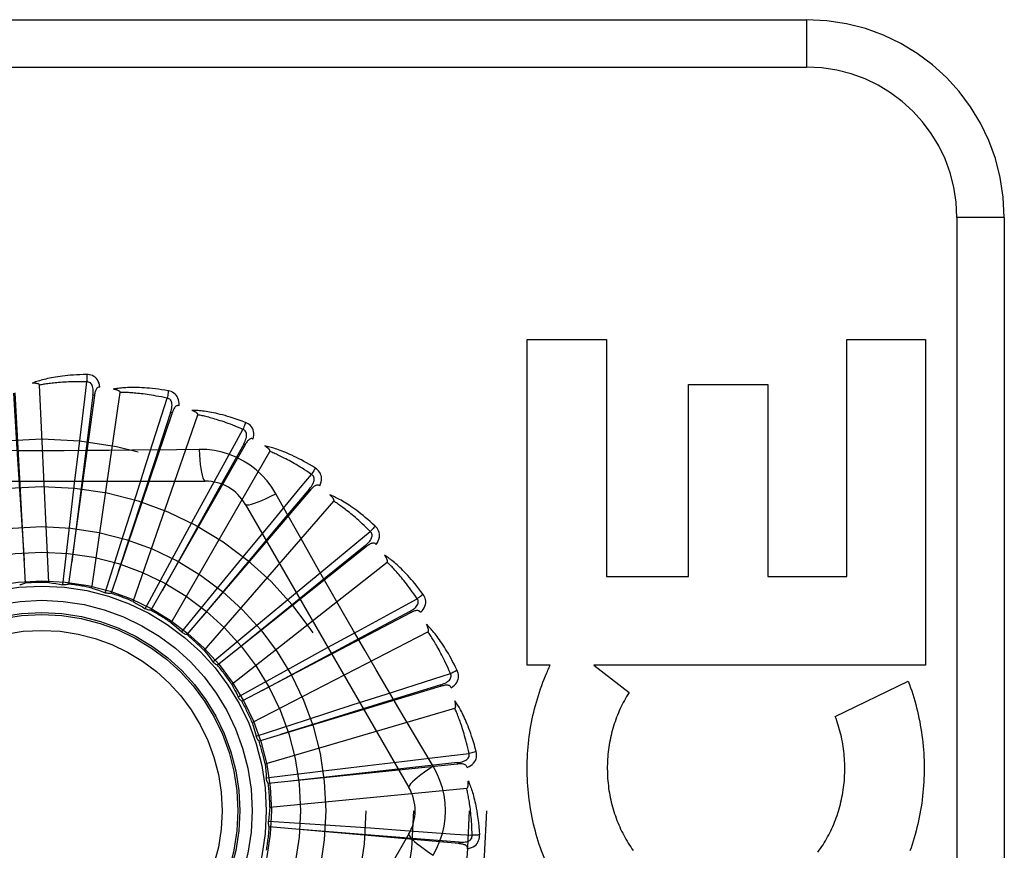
# Model space of a CAD drawing. Header units: inches. Extents: x 0 to 212, y 0 to 138.
# Tile 146 of 256: x 45.863 to 46.486, y 92.64 to 93.165. Entities that reach past the tile are written whole.
import ezdxf

# ---------------------------------------------------------------- set-up
doc = ezdxf.new("R2010")
doc.units = ezdxf.units.IN
doc.header["$LTSCALE"] = 11.6875
doc.header["$MEASUREMENT"] = 0
doc.linetypes.add('HIDDEN', pattern=[0.2, 0.1, -0.1])
doc.layers.add('LEFTHAND_DOOR_ASSEMBLY', color=7, linetype='CONTINUOUS')

msp = doc.modelspace()

# ---------------------------------------------------------------- linework, layer by layer
at = {"layer": 'LEFTHAND_DOOR_ASSEMBLY', "color": 8, "linetype": 'HIDDEN'}
for p, q in [((45.29875, 93.16467), (46.36075, 93.16467)), ((46.36075, 93.16467), (46.36075, 93.13467)), ((45.26875, 93.13467), (46.36075, 93.13467)), ((46.45575, 93.03967), (46.45575, 92.28967)), ((46.48575, 93.03967), (46.45575, 93.03967)), ((46.48575, 93.03967), (46.48575, 92.28967)), ((46.18423, 92.75662), (46.18423, 92.96247)), ((46.18423, 92.96247), (46.23438, 92.96247)), ((46.23438, 92.96247), (46.23438, 92.81268)), ((46.38625, 92.81268), (46.38625, 92.96247)), ((46.38625, 92.96247), (46.43588, 92.96247)), ((46.43588, 92.96247), (46.43588, 92.75662)), ((45.88182, 92.80885), (45.87588, 92.93368)), ((46.28613, 92.81268), (46.28613, 92.93401)), ((46.28613, 92.93401), (46.33629, 92.93401)), ((46.33629, 92.93401), (46.33629, 92.81268)), ((45.86033, 92.92872), (45.86686, 92.80855)), ((45.9106, 92.92715), (45.89428, 92.80791)), ((45.90903, 92.80538), (45.92681, 92.92908)), ((45.9106, 92.92715), (45.90965, 92.92728)), ((45.95968, 92.9161), (45.92108, 92.8021)), ((45.93508, 92.79682), (45.97596, 92.91492)), ((45.95968, 92.9161), (45.95877, 92.91641)), ((46.00577, 92.89596), (45.9463, 92.79132)), ((46.00577, 92.89596), (46.00494, 92.89643)), ((45.89807, 92.87169), (45.90063, 92.8933)), ((45.95905, 92.78349), (46.02153, 92.89172)), ((45.97671, 92.89303), (45.96254, 92.89282)), ((45.93687, 92.86401), (45.94348, 92.88474)), ((45.77381, 92.87301), (45.98069, 92.87301)), ((45.89437, 92.84012), (45.89807, 92.87169)), ((45.92727, 92.8337), (45.93687, 92.86401)), ((46.04722, 92.86745), (45.96902, 92.77597)), ((45.97352, 92.84913), (45.98393, 92.86823)), ((46.04722, 92.86745), (46.04649, 92.86808)), ((45.98006, 92.76586), (46.06189, 92.86031)), ((46.00595, 92.85842), (46.10939, 92.67926)), ((45.95835, 92.82118), (45.97352, 92.84913)), ((45.89062, 92.80754), (45.89437, 92.84012)), ((46.00669, 92.82757), (46.02052, 92.84436)), ((45.91742, 92.80242), (45.92727, 92.8337)), ((46.08252, 92.83162), (46.08192, 92.83237)), ((45.98651, 92.80301), (46.00669, 92.82757)), ((46.08252, 92.83162), (45.98842, 92.75659)), ((45.94276, 92.79233), (45.95835, 92.82118)), ((45.99735, 92.74458), (46.09558, 92.82183)), ((46.03518, 92.80013), (46.05194, 92.814)), ((46.23438, 92.81268), (46.28613, 92.81268)), ((46.33629, 92.81268), (46.38625, 92.81268)), ((45.96574, 92.77763), (45.98651, 92.80301)), ((46.01071, 92.77983), (46.03518, 92.80013)), ((46.11041, 92.78976), (46.00381, 92.73389)), ((46.11041, 92.78976), (46.10996, 92.79061)), ((45.98551, 92.75884), (46.01071, 92.77983)), ((46.0103, 92.7204), (46.12138, 92.77767)), ((46.05796, 92.7678), (46.07704, 92.77824)), ((46.03009, 92.75249), (46.05796, 92.7678)), ((46.00138, 92.73665), (46.03009, 92.75249)), ((46.1987, 92.75662), (46.18423, 92.75662)), ((46.22633, 92.75662), (46.24852, 92.73937)), ((46.43588, 92.75662), (46.22633, 92.75662)), ((46.37884, 92.72431), (46.42498, 92.74653)), ((46.12987, 92.74337), (46.01462, 92.70869)), ((46.12987, 92.74337), (46.12959, 92.74429)), ((46.0015, 92.73641), (46.00138, 92.73665)), ((46.07421, 92.73173), (46.09493, 92.73837)), ((46.01844, 92.69422), (46.13835, 92.72943)), ((46.04395, 92.72198), (46.07421, 92.73173)), ((46.01276, 92.71186), (46.04395, 92.72198)), ((46.12474, 92.69272), (46.11747, 92.70488)), ((46.08334, 92.69325), (46.10494, 92.69585)), ((46.1402, 92.69414), (46.1401, 92.69509)), ((46.01924, 92.68536), (46.05178, 92.68939)), ((46.1402, 92.69414), (46.02047, 92.68189)), ((46.05178, 92.68939), (46.08334, 92.69325)), ((46.02148, 92.66696), (46.14589, 92.67884)), ((46.02059, 92.65811), (46.05331, 92.65591)), ((46.14102, 92.64384), (46.02114, 92.65448)), ((46.05331, 92.65591), (46.08503, 92.65373)), ((46.08503, 92.65373), (46.10673, 92.65219)), ((46.10939, 92.65009), (46.00595, 92.47092)), ((46.14102, 92.64384), (46.14111, 92.6448))]:
    msp.add_line(p, q, dxfattribs=at)
for points in [[(45.90569, 92.94039), (45.90346, 92.94034), (45.90133, 92.94027), (45.8993, 92.94017), (45.89736, 92.94005), (45.8955, 92.93991), (45.89373, 92.93975), (45.89204, 92.93957), (45.89043, 92.93938), (45.88889, 92.93918), (45.88742, 92.93896), (45.88602, 92.93874), (45.88468, 92.9385), (45.8834, 92.93827), (45.88218, 92.93803), (45.88101, 92.93778), (45.8799, 92.93753), (45.87883, 92.93728), (45.87782, 92.93702), (45.87686, 92.93676), (45.87594, 92.93649), (45.87507, 92.93622), (45.87423, 92.93595), (45.87344, 92.93568), (45.87269, 92.93542), (45.87197, 92.93515), (45.87128, 92.93488)], [(45.90569, 92.94039), (45.90573, 92.93977), (45.90576, 92.93906), (45.90577, 92.93828), (45.90578, 92.93745), (45.90577, 92.93659), (45.90575, 92.93572)], [(45.91408, 92.93242), (45.91384, 92.93376), (45.9135, 92.93497), (45.91304, 92.93607), (45.91247, 92.93705), (45.91181, 92.9379), (45.91105, 92.93862), (45.91021, 92.93921), (45.9093, 92.93968), (45.90837, 92.94001), (45.90744, 92.94024), (45.90655, 92.94036), (45.90569, 92.94039)], [(45.87588, 92.93368), (45.87584, 92.93385), (45.87576, 92.934), (45.87564, 92.93413), (45.87549, 92.93424), (45.87532, 92.93434), (45.87513, 92.93442), (45.87493, 92.9345), (45.87471, 92.93457), (45.87449, 92.93462), (45.87425, 92.93468), (45.874, 92.93472), (45.87374, 92.93476), (45.87348, 92.93479), (45.8732, 92.93482), (45.87291, 92.93485), (45.87262, 92.93486), (45.8723, 92.93488), (45.87198, 92.93488), (45.87168, 92.93489), (45.87138, 92.93488)], [(45.90575, 92.93572), (45.9039, 92.93576), (45.90213, 92.93578), (45.90043, 92.93578), (45.8988, 92.93577), (45.89724, 92.93575), (45.89574, 92.93571), (45.8943, 92.93566), (45.89293, 92.9356), (45.89161, 92.93553), (45.89035, 92.93546), (45.88913, 92.93537), (45.88797, 92.93528), (45.88685, 92.93519), (45.88578, 92.93509), (45.88476, 92.93498), (45.88377, 92.93487), (45.88283, 92.93476), (45.88192, 92.93465), (45.88105, 92.93454), (45.88022, 92.93442), (45.87942, 92.9343), (45.87865, 92.93418), (45.87791, 92.93405), (45.87721, 92.93393), (45.87653, 92.9338), (45.87588, 92.93368)], [(45.90063, 92.8933), (45.90442, 92.92475), (45.90575, 92.93572)], [(45.90965, 92.92728), (45.90976, 92.92832), (45.90982, 92.9293), (45.90982, 92.93023), (45.90976, 92.93111), (45.90964, 92.93194), (45.90945, 92.93271), (45.9092, 92.93342), (45.90888, 92.93405), (45.90848, 92.93459), (45.90802, 92.93502), (45.90749, 92.93535), (45.90692, 92.93558), (45.90634, 92.9357), (45.90575, 92.93572)], [(45.91409, 92.93242), (45.91362, 92.93244), (45.9132, 92.93237), (45.9128, 92.93222), (45.91245, 92.93199), (45.91214, 92.9317), (45.91187, 92.93135), (45.91163, 92.93095), (45.91142, 92.9305), (45.91123, 92.93001), (45.91107, 92.92949), (45.91093, 92.92894), (45.91081, 92.92837), (45.9107, 92.92777), (45.9106, 92.92715)], [(45.95736, 92.93002), (45.95516, 92.9304), (45.95305, 92.93073), (45.95104, 92.93102), (45.94911, 92.93127), (45.94726, 92.93148), (45.94549, 92.93166), (45.9438, 92.9318), (45.94218, 92.93192), (45.94063, 92.93201), (45.93915, 92.93208), (45.93773, 92.93212), (45.93637, 92.93215), (45.93507, 92.93216), (45.93382, 92.93215), (45.93263, 92.93213), (45.93149, 92.9321), (45.9304, 92.93205), (45.92935, 92.93199), (45.92836, 92.93191), (45.92741, 92.93183), (45.9265, 92.93173), (45.92563, 92.93162), (45.9248, 92.93151), (45.92401, 92.93139), (45.92325, 92.93126), (45.92253, 92.93112)], [(45.85937, 92.92867), (45.8614, 92.89647), (45.86611, 92.82273)], [(45.90965, 92.92728), (45.90555, 92.89528), (45.89623, 92.82198)], [(45.92681, 92.92908), (45.92681, 92.92925), (45.92676, 92.92941), (45.92666, 92.92956), (45.92654, 92.9297), (45.92639, 92.92983), (45.92622, 92.92995), (45.92603, 92.93006), (45.92584, 92.93017), (45.92562, 92.93027), (45.9254, 92.93036), (45.92517, 92.93046), (45.92492, 92.93054), (45.92466, 92.93063), (45.9244, 92.93071), (45.92412, 92.93078), (45.92383, 92.93086), (45.92353, 92.93093), (45.92322, 92.931), (45.92289, 92.93106), (45.92254, 92.93112)], [(45.95653, 92.92542), (45.95472, 92.92581), (45.95299, 92.92617), (45.95132, 92.9265), (45.94971, 92.9268), (45.94818, 92.92707), (45.9467, 92.92732), (45.94528, 92.92754), (45.94392, 92.92774), (45.94261, 92.92792), (45.94135, 92.92809), (45.94015, 92.92823), (45.93899, 92.92836), (45.93788, 92.92848), (45.93681, 92.92858), (45.93578, 92.92868), (45.93479, 92.92876), (45.93384, 92.92883), (45.93293, 92.92889), (45.93205, 92.92894), (45.93121, 92.92898), (45.9304, 92.92902), (45.92963, 92.92904), (45.92888, 92.92906), (45.92816, 92.92907), (45.92747, 92.92908), (45.92681, 92.92908)], [(45.94348, 92.88474), (45.95315, 92.91491), (45.95653, 92.92542)], [(45.95736, 92.93002), (45.95728, 92.92941), (45.95717, 92.92871), (45.95704, 92.92795), (45.95689, 92.92714), (45.95672, 92.92629), (45.95653, 92.92542)], [(45.95877, 92.91641), (45.95907, 92.9174), (45.95931, 92.91835), (45.95949, 92.91927), (45.9596, 92.92014), (45.95963, 92.92098), (45.9596, 92.92177), (45.95948, 92.92252), (45.95929, 92.9232), (45.959, 92.9238), (45.95863, 92.92432), (45.95817, 92.92474), (45.95765, 92.92507), (45.95711, 92.9253), (45.95653, 92.92542)], [(45.96409, 92.92061), (45.96411, 92.92197), (45.964, 92.92323), (45.96375, 92.9244), (45.96339, 92.92546), (45.96289, 92.92642), (45.96229, 92.92727), (45.96157, 92.92801), (45.96077, 92.92864), (45.95992, 92.92915), (45.95905, 92.92955), (45.9582, 92.92984), (45.95736, 92.93002)], [(45.96409, 92.92061), (45.96364, 92.92072), (45.96321, 92.92073), (45.9628, 92.92065), (45.9624, 92.9205), (45.96204, 92.92027), (45.96171, 92.91998), (45.9614, 92.91963), (45.96111, 92.91923), (45.96083, 92.91879), (45.96058, 92.91831), (45.96034, 92.91779), (45.96011, 92.91725), (45.95989, 92.91669), (45.95968, 92.9161)], [(45.95877, 92.91641), (45.94868, 92.88575), (45.92565, 92.81555)], [(46.00613, 92.91007), (46.00404, 92.91085), (46.00204, 92.91158), (46.00011, 92.91224), (45.99826, 92.91285), (45.99649, 92.91341), (45.99479, 92.91392), (45.99315, 92.91438), (45.99159, 92.9148), (45.99008, 92.91518), (45.98864, 92.91553), (45.98725, 92.91585), (45.98592, 92.91613), (45.98465, 92.91638), (45.98342, 92.91661), (45.98225, 92.91682), (45.98112, 92.917), (45.98004, 92.91716), (45.979, 92.9173), (45.97801, 92.91741), (45.97706, 92.91751), (45.97615, 92.91758), (45.97527, 92.91764), (45.97444, 92.91769), (45.97364, 92.91772), (45.97287, 92.91773), (45.97214, 92.91774)], [(45.97596, 92.91492), (45.97598, 92.91509), (45.97596, 92.91526), (45.9759, 92.91542), (45.9758, 92.91558), (45.97568, 92.91574), (45.97554, 92.91589), (45.97538, 92.91603), (45.9752, 92.91618), (45.97501, 92.91631), (45.97481, 92.91645), (45.9746, 92.91658), (45.97437, 92.91672), (45.97414, 92.91685), (45.97389, 92.91698), (45.97364, 92.9171), (45.97337, 92.91723), (45.97308, 92.91736), (45.97279, 92.91749), (45.97251, 92.9176), (45.97223, 92.91771)], [(46.00445, 92.90571), (46.00275, 92.90643), (46.00111, 92.90711), (45.99953, 92.90775), (45.99801, 92.90835), (45.99655, 92.9089), (45.99515, 92.90943), (45.9938, 92.90991), (45.9925, 92.91037), (45.99125, 92.9108), (45.99005, 92.91119), (45.98889, 92.91157), (45.98778, 92.91191), (45.98671, 92.91224), (45.98568, 92.91254), (45.98468, 92.91283), (45.98373, 92.9131), (45.98281, 92.91334), (45.98193, 92.91358), (45.98108, 92.91379), (45.98026, 92.91399), (45.97947, 92.91418), (45.97871, 92.91435), (45.97798, 92.91451), (45.97728, 92.91466), (45.97661, 92.91479), (45.97596, 92.91492)], [(46.00613, 92.91007), (46.00593, 92.90948), (46.0057, 92.90881), (46.00542, 92.90809), (46.00512, 92.90732), (46.00479, 92.90652), (46.00445, 92.90571)], [(46.01096, 92.89955), (46.01123, 92.90088), (46.01136, 92.90214), (46.01134, 92.90333), (46.01118, 92.90445), (46.01088, 92.90548), (46.01045, 92.90643), (46.00988, 92.9073), (46.00922, 92.90806), (46.00848, 92.90872), (46.0077, 92.90928), (46.00692, 92.90973), (46.00613, 92.91007)], [(45.98393, 92.86823), (45.99914, 92.89602), (46.00445, 92.90571)], [(46.00493, 92.89643), (46.00542, 92.89735), (46.00584, 92.89824), (46.00618, 92.8991), (46.00646, 92.89994), (46.00665, 92.90076), (46.00676, 92.90154), (46.00679, 92.9023), (46.00673, 92.903), (46.00656, 92.90365), (46.00629, 92.90422), (46.00593, 92.90473), (46.00548, 92.90515), (46.00499, 92.90548), (46.00444, 92.90571)], [(46.00494, 92.89643), (45.98923, 92.86824), (45.95333, 92.80366)], [(46.01096, 92.89955), (46.01054, 92.89974), (46.01012, 92.89984), (46.00969, 92.89984), (46.00928, 92.89976), (46.00888, 92.8996), (46.0085, 92.89938), (46.00813, 92.8991), (46.00777, 92.89876), (46.00742, 92.89838), (46.00707, 92.89795), (46.00674, 92.8975), (46.00641, 92.89701), (46.00609, 92.89649), (46.00577, 92.89596)], [(46.05024, 92.88124), (46.04834, 92.88241), (46.04651, 92.8835), (46.04474, 92.88451), (46.04304, 92.88546), (46.04141, 92.88635), (46.03983, 92.88717), (46.03832, 92.88793), (46.03686, 92.88864), (46.03545, 92.8893), (46.0341, 92.88992), (46.0328, 92.89049), (46.03155, 92.89102), (46.03034, 92.89151), (46.02918, 92.89197), (46.02807, 92.89239), (46.027, 92.89279), (46.02596, 92.89315), (46.02497, 92.89348), (46.02402, 92.89378), (46.0231, 92.89405), (46.02222, 92.8943), (46.02138, 92.89452), (46.02057, 92.89472), (46.01979, 92.8949), (46.01904, 92.89507), (46.01831, 92.89521)], [(46.02153, 92.89172), (46.02159, 92.89188), (46.0216, 92.89205), (46.02157, 92.89222), (46.02151, 92.8924), (46.02142, 92.89257), (46.0213, 92.89275), (46.02118, 92.89292), (46.02103, 92.89309), (46.02087, 92.89326), (46.0207, 92.89344), (46.02051, 92.89361), (46.02032, 92.89378), (46.02011, 92.89395), (46.0199, 92.89413), (46.01967, 92.8943), (46.01943, 92.89448), (46.01917, 92.89466), (46.01891, 92.89484), (46.01862, 92.89502), (46.01832, 92.89521)], [(45.96254, 92.89282), (45.93421, 92.89251), (45.92, 92.89238), (45.90577, 92.89229), (45.89154, 92.89222), (45.8773, 92.8922), (45.86306, 92.89222), (45.84883, 92.89228), (45.83459, 92.89237)], [(45.97671, 92.89303), (45.9769, 92.88964), (45.97716, 92.88646), (45.97746, 92.88357), (45.97781, 92.88098), (45.97821, 92.87866), (45.97865, 92.8767), (45.97912, 92.87512), (45.97963, 92.87396), (45.98016, 92.87325), (45.98069, 92.87301)], [(46.02528, 92.86498), (46.02268, 92.86918), (46.01974, 92.8731), (46.01647, 92.87674), (46.01289, 92.88007), (46.00902, 92.88306), (46.00489, 92.8857), (46.00055, 92.88796), (45.99601, 92.88982), (45.99134, 92.89127), (45.98654, 92.89229), (45.98166, 92.89288), (45.97671, 92.89303)], [(46.04777, 92.87728), (46.04623, 92.87831), (46.04475, 92.87929), (46.04332, 92.88022), (46.04195, 92.88109), (46.04062, 92.88191), (46.03934, 92.88269), (46.03811, 92.88342), (46.03692, 92.88412), (46.03577, 92.88477), (46.03466, 92.88539), (46.0336, 92.88598), (46.03257, 92.88653), (46.03158, 92.88705), (46.03063, 92.88755), (46.02971, 92.88801), (46.02882, 92.88845), (46.02797, 92.88887), (46.02714, 92.88927), (46.02635, 92.88964), (46.02558, 92.88999), (46.02484, 92.89032), (46.02413, 92.89064), (46.02344, 92.89093), (46.02278, 92.89121), (46.02215, 92.89147), (46.02153, 92.89172)], [(46.02052, 92.84436), (46.04072, 92.86877), (46.04777, 92.87728)], [(46.04649, 92.86808), (46.04714, 92.86889), (46.04772, 92.86968), (46.04822, 92.87047), (46.04865, 92.87124), (46.04899, 92.872), (46.04925, 92.87275), (46.04942, 92.87349), (46.04949, 92.87419), (46.04945, 92.87485), (46.0493, 92.87547), (46.04903, 92.87604), (46.04867, 92.87653), (46.04825, 92.87695), (46.04776, 92.87728)], [(46.05024, 92.88124), (46.04994, 92.8807), (46.04958, 92.88009), (46.04918, 92.87944), (46.04873, 92.87874), (46.04826, 92.87801), (46.04777, 92.87728)], [(46.05299, 92.87), (46.05351, 92.87126), (46.05388, 92.87247), (46.05409, 92.87364), (46.05414, 92.87477), (46.05404, 92.87584), (46.05379, 92.87686), (46.0534, 92.87781), (46.05289, 92.87869), (46.05229, 92.87948), (46.05163, 92.88017), (46.05095, 92.88076), (46.05024, 92.88124)], [(46.05299, 92.87), (46.05262, 92.87027), (46.05222, 92.87044), (46.05181, 92.87052), (46.05139, 92.87052), (46.05097, 92.87045), (46.05055, 92.8703), (46.05013, 92.87009), (46.04971, 92.86983), (46.04929, 92.86952), (46.04888, 92.86917), (46.04846, 92.86878), (46.04805, 92.86837), (46.04763, 92.86792), (46.04722, 92.86745)], [(46.04649, 92.86808), (46.02573, 92.84337), (45.97826, 92.78675)], [(46.00595, 92.85842), (46.00641, 92.85808), (46.00726, 92.85798), (46.00845, 92.8581), (46.00998, 92.85845), (46.01185, 92.85902), (46.01403, 92.85981), (46.0165, 92.86082), (46.01923, 92.86203), (46.02219, 92.86343), (46.02528, 92.86498)], [(46.05312, 92.81547), (46.03915, 92.84022), (46.03221, 92.85256), (46.02528, 92.86498)], [(46.0881, 92.84459), (46.08646, 92.84609), (46.08486, 92.84751), (46.08332, 92.84884), (46.08183, 92.8501), (46.08039, 92.85127), (46.079, 92.85238), (46.07766, 92.85342), (46.07636, 92.85439), (46.0751, 92.85531), (46.07389, 92.85616), (46.07272, 92.85697), (46.07159, 92.85773), (46.0705, 92.85844), (46.06945, 92.85911), (46.06844, 92.85974), (46.06746, 92.86032), (46.06652, 92.86087), (46.0656, 92.86138), (46.06473, 92.86186), (46.06388, 92.8623), (46.06306, 92.86271), (46.06227, 92.86309), (46.06151, 92.86344), (46.06078, 92.86377), (46.06008, 92.86407), (46.05939, 92.86434)], [(46.06189, 92.86031), (46.06198, 92.86046), (46.06203, 92.86062), (46.06203, 92.8608), (46.062, 92.86098), (46.06194, 92.86117), (46.06187, 92.86136), (46.06177, 92.86156), (46.06166, 92.86175), (46.06154, 92.86195), (46.0614, 92.86215), (46.06125, 92.86236), (46.06109, 92.86257), (46.06092, 92.86277), (46.06074, 92.86298), (46.06055, 92.8632), (46.06035, 92.86342), (46.06013, 92.86364), (46.05991, 92.86387), (46.05966, 92.8641), (46.0594, 92.86434)], [(46.08492, 92.84117), (46.08361, 92.84247), (46.08234, 92.84371), (46.08111, 92.84489), (46.07993, 92.84601), (46.07878, 92.84707), (46.07767, 92.84807), (46.0766, 92.84903), (46.07556, 92.84994), (46.07456, 92.8508), (46.07359, 92.85161), (46.07266, 92.85239), (46.07175, 92.85313), (46.07088, 92.85383), (46.07003, 92.85449), (46.06922, 92.85512), (46.06843, 92.85573), (46.06767, 92.8563), (46.06694, 92.85684), (46.06623, 92.85736), (46.06554, 92.85785), (46.06488, 92.85831), (46.06424, 92.85876), (46.06362, 92.85918), (46.06303, 92.85957), (46.06245, 92.85995), (46.06189, 92.86031)], [(46.0881, 92.84459), (46.0877, 92.84412), (46.08723, 92.84359), (46.08671, 92.84302), (46.08615, 92.84242), (46.08554, 92.84179), (46.08492, 92.84117)], [(46.08867, 92.83303), (46.08942, 92.83417), (46.09001, 92.83529), (46.09044, 92.8364), (46.0907, 92.83749), (46.09081, 92.83857), (46.09076, 92.83961), (46.09055, 92.84062), (46.09022, 92.84158), (46.08978, 92.84247), (46.08926, 92.84328), (46.08871, 92.84398), (46.0881, 92.84459)], [(46.05194, 92.814), (46.07639, 92.83415), (46.08492, 92.84117)], [(46.08192, 92.83237), (46.08272, 92.83304), (46.08343, 92.83371), (46.08408, 92.83439), (46.08464, 92.83507), (46.08513, 92.83575), (46.08552, 92.83644), (46.08583, 92.83713), (46.08603, 92.83781), (46.08612, 92.83847), (46.08608, 92.8391), (46.08593, 92.83971), (46.08567, 92.84026), (46.08533, 92.84075), (46.08492, 92.84117)], [(46.08192, 92.83237), (46.05687, 92.81204), (45.99954, 92.76543)], [(46.08868, 92.83303), (46.08835, 92.83336), (46.088, 92.83361), (46.08761, 92.83377), (46.08719, 92.83385), (46.08677, 92.83385), (46.08633, 92.83379), (46.08588, 92.83366), (46.08542, 92.83349), (46.08495, 92.83326), (46.08447, 92.83299), (46.08399, 92.83269), (46.08351, 92.83236), (46.08302, 92.83201), (46.08252, 92.83162)], [(46.11834, 92.80143), (46.11701, 92.80322), (46.11571, 92.80492), (46.11445, 92.80652), (46.11323, 92.80803), (46.11204, 92.80946), (46.11088, 92.8108), (46.10976, 92.81208), (46.10867, 92.81328), (46.10761, 92.81442), (46.10658, 92.81549), (46.10558, 92.8165), (46.10462, 92.81746), (46.10368, 92.81836), (46.10278, 92.81922), (46.1019, 92.82003), (46.10105, 92.82079), (46.10023, 92.82151), (46.09943, 92.82218), (46.09866, 92.82282), (46.09791, 92.82341), (46.09718, 92.82397), (46.09648, 92.82449), (46.0958, 92.82498), (46.09514, 92.82544), (46.09451, 92.82587), (46.09389, 92.82627)], [(46.09558, 92.82183), (46.09569, 92.82196), (46.09577, 92.82211), (46.09581, 92.82228), (46.09581, 92.82247), (46.09579, 92.82267), (46.09575, 92.82287), (46.0957, 92.82308), (46.09563, 92.82329), (46.09554, 92.82351), (46.09545, 92.82374), (46.09534, 92.82396), (46.09522, 92.8242), (46.09509, 92.82443), (46.09496, 92.82467), (46.09481, 92.82492), (46.09465, 92.82517), (46.09448, 92.82544), (46.0943, 92.8257), (46.09413, 92.82595), (46.09395, 92.82619)], [(46.11457, 92.79868), (46.11353, 92.80021), (46.11252, 92.80167), (46.11154, 92.80305), (46.11058, 92.80438), (46.10966, 92.80563), (46.10876, 92.80683), (46.10788, 92.80797), (46.10704, 92.80906), (46.10622, 92.81009), (46.10542, 92.81108), (46.10465, 92.81202), (46.1039, 92.81291), (46.10318, 92.81376), (46.10247, 92.81458), (46.10179, 92.81535), (46.10113, 92.81609), (46.1005, 92.8168), (46.09988, 92.81747), (46.09928, 92.81811), (46.0987, 92.81872), (46.09814, 92.81931), (46.09759, 92.81986), (46.09706, 92.82039), (46.09655, 92.82089), (46.09606, 92.82137), (46.09558, 92.82183)], [(46.11747, 92.70488), (46.10304, 92.72926), (46.09582, 92.74151), (46.08863, 92.75378), (46.08146, 92.76607), (46.07432, 92.7784), (46.06721, 92.79073), (46.06015, 92.80309), (46.05312, 92.81547)], [(45.86686, 92.80855), (45.86633, 92.80824), (45.86577, 92.80797), (45.86518, 92.80777), (45.86457, 92.80761), (45.86396, 92.80752), (45.86334, 92.80748)], [(45.88182, 92.80885), (45.88404, 92.80857), (45.88624, 92.80826), (45.88843, 92.80791), (45.89062, 92.80754)], [(45.89428, 92.80791), (45.89369, 92.80771), (45.89309, 92.80756), (45.89247, 92.80747), (45.89185, 92.80743), (45.89123, 92.80745), (45.89062, 92.80754)], [(45.90903, 92.80538), (45.91115, 92.80469), (45.91325, 92.80396), (45.91534, 92.80321), (45.91742, 92.80242)], [(45.92108, 92.8021), (45.92047, 92.80201), (45.91985, 92.80198), (45.91922, 92.802), (45.9186, 92.80209), (45.918, 92.80223), (45.91742, 92.80242)], [(46.11834, 92.80143), (46.11786, 92.80105), (46.1173, 92.80061), (46.11668, 92.80015), (46.11601, 92.79967), (46.1153, 92.79917), (46.11457, 92.79868)], [(46.11672, 92.78998), (46.11767, 92.79095), (46.11845, 92.79194), (46.11909, 92.79295), (46.11955, 92.79397), (46.11986, 92.79501), (46.12001, 92.79604), (46.12, 92.79707), (46.11986, 92.79808), (46.11959, 92.79903), (46.11923, 92.79992), (46.11882, 92.80072), (46.11834, 92.80143)], [(45.93508, 92.79682), (45.93703, 92.79574), (45.93896, 92.79463), (45.94087, 92.7935), (45.94276, 92.79233)], [(46.07704, 92.77824), (46.10486, 92.7934), (46.11457, 92.79868)], [(46.10996, 92.79061), (46.11087, 92.79112), (46.1117, 92.79164), (46.11246, 92.79218), (46.11314, 92.79274), (46.11375, 92.79332), (46.11427, 92.79392), (46.1147, 92.79454), (46.11503, 92.79517), (46.11523, 92.7958), (46.11532, 92.79643), (46.11528, 92.79705), (46.11514, 92.79765), (46.1149, 92.79819), (46.11457, 92.79868)], [(45.9463, 92.79132), (45.94568, 92.79135), (45.94506, 92.79143), (45.94445, 92.79158), (45.94386, 92.79178), (45.9433, 92.79203), (45.94276, 92.79233)], [(46.10996, 92.79061), (46.08151, 92.77538), (46.0164, 92.74046)], [(46.11672, 92.78998), (46.11646, 92.79036), (46.11616, 92.79067), (46.11581, 92.7909), (46.11542, 92.79106), (46.115, 92.79114), (46.11456, 92.79116), (46.11409, 92.79113), (46.11361, 92.79104), (46.1131, 92.7909), (46.11258, 92.79073), (46.11205, 92.79053), (46.11151, 92.7903), (46.11097, 92.79004), (46.11041, 92.78976)], [(45.95905, 92.78349), (45.96076, 92.78206), (45.96244, 92.78061), (45.9641, 92.77913), (45.96574, 92.77763)], [(46.13987, 92.75334), (46.1389, 92.75534), (46.13794, 92.75725), (46.13701, 92.75906), (46.13609, 92.76078), (46.13519, 92.76241), (46.13431, 92.76395), (46.13345, 92.76541), (46.13261, 92.7668), (46.13178, 92.76811), (46.13098, 92.76936), (46.13019, 92.77055), (46.12942, 92.77167), (46.12868, 92.77273), (46.12795, 92.77375), (46.12724, 92.77471), (46.12655, 92.77561), (46.12588, 92.77648), (46.12522, 92.77729), (46.12458, 92.77806), (46.12396, 92.77878), (46.12335, 92.77947), (46.12276, 92.78011), (46.12219, 92.78072), (46.12163, 92.78129), (46.12109, 92.78184), (46.12056, 92.78235)], [(46.12138, 92.77767), (46.12151, 92.77778), (46.12162, 92.77791), (46.12168, 92.77807), (46.12173, 92.77826), (46.12174, 92.77845), (46.12174, 92.77866), (46.12173, 92.77888), (46.1217, 92.7791), (46.12166, 92.77933), (46.12161, 92.77957), (46.12154, 92.77981), (46.12147, 92.78006), (46.12139, 92.78032), (46.1213, 92.78058), (46.12121, 92.78085), (46.1211, 92.78113), (46.12098, 92.78142), (46.12085, 92.78171), (46.12072, 92.78202), (46.12056, 92.78234)], [(45.96902, 92.77597), (45.96842, 92.77611), (45.96783, 92.77631), (45.96726, 92.77657), (45.96671, 92.77688), (45.96621, 92.77723), (45.96574, 92.77763)], [(46.13564, 92.75134), (46.13491, 92.75304), (46.13419, 92.75467), (46.13349, 92.75621), (46.1328, 92.75769), (46.13213, 92.7591), (46.13148, 92.76045), (46.13084, 92.76173), (46.13021, 92.76296), (46.1296, 92.76413), (46.12901, 92.76525), (46.12842, 92.76632), (46.12786, 92.76734), (46.12731, 92.76831), (46.12677, 92.76924), (46.12625, 92.77013), (46.12574, 92.77098), (46.12525, 92.7718), (46.12477, 92.77258), (46.12431, 92.77332), (46.12385, 92.77403), (46.12341, 92.77471), (46.12298, 92.77536), (46.12256, 92.77598), (46.12216, 92.77657), (46.12176, 92.77713), (46.12138, 92.77767)], [(45.98006, 92.76586), (45.98146, 92.76414), (45.98284, 92.76239), (45.98419, 92.76062), (45.98551, 92.75884)], [(45.98842, 92.75659), (45.98786, 92.75684), (45.98732, 92.75715), (45.98681, 92.75751), (45.98633, 92.75792), (45.9859, 92.75836), (45.98551, 92.75884)], [(46.09493, 92.73837), (46.12511, 92.74799), (46.13564, 92.75134)], [(46.12959, 92.74429), (46.13058, 92.74462), (46.13149, 92.74498), (46.13234, 92.74536), (46.13312, 92.74578), (46.13382, 92.74624), (46.13444, 92.74673), (46.13499, 92.74725), (46.13543, 92.74781), (46.13575, 92.74839), (46.13595, 92.74899), (46.13603, 92.74961), (46.136, 92.75022), (46.13587, 92.7508), (46.13564, 92.75134)], [(46.13987, 92.75334), (46.13932, 92.75305), (46.13869, 92.75273), (46.13799, 92.75239), (46.13724, 92.75205), (46.13645, 92.75169), (46.13564, 92.75134)], [(46.1361, 92.74239), (46.13722, 92.74317), (46.13818, 92.74399), (46.13899, 92.74486), (46.13964, 92.74578), (46.14014, 92.74674), (46.14048, 92.74773), (46.14067, 92.74874), (46.14072, 92.74976), (46.14064, 92.75074), (46.14046, 92.75169), (46.1402, 92.75255), (46.13987, 92.75334)], [(46.1905, 92.64753), (46.18989, 92.64965), (46.18931, 92.65178), (46.18875, 92.65392), (46.18823, 92.65608), (46.18773, 92.65825), (46.18727, 92.66043), (46.18684, 92.66261), (46.18644, 92.66481), (46.18607, 92.66701), (46.18574, 92.66922), (46.18543, 92.67144), (46.18516, 92.67366), (46.18492, 92.67588), (46.18471, 92.67811), (46.18453, 92.68034), (46.18439, 92.68258), (46.18428, 92.68482), (46.1842, 92.68706), (46.18415, 92.68931), (46.18414, 92.69155), (46.18416, 92.69379), (46.18421, 92.69604), (46.18429, 92.69828), (46.18441, 92.70052), (46.18455, 92.70275), (46.18473, 92.70498), (46.18495, 92.70721), (46.18519, 92.70943), (46.18547, 92.71165), (46.18578, 92.71386), (46.18612, 92.71607), (46.18649, 92.71826), (46.18689, 92.72045), (46.18732, 92.72263), (46.18779, 92.72479), (46.18828, 92.72695), (46.18881, 92.7291), (46.18937, 92.73124), (46.18995, 92.73336), (46.19057, 92.73548), (46.19122, 92.73758), (46.19189, 92.73967), (46.1926, 92.74174), (46.19333, 92.7438), (46.19409, 92.74584), (46.19488, 92.74787), (46.1957, 92.74988), (46.19654, 92.75186)], [(46.19654, 92.75186), (46.19689, 92.75266), (46.19724, 92.75346), (46.1976, 92.75425), (46.19796, 92.75504), (46.19833, 92.75583), (46.1987, 92.75662)], [(46.42498, 92.74653), (46.42574, 92.74449), (46.42648, 92.74243), (46.42719, 92.74035), (46.42787, 92.73826), (46.42852, 92.73614), (46.42914, 92.73402), (46.42974, 92.73188), (46.4303, 92.72973), (46.43083, 92.72756), (46.43134, 92.72539), (46.43181, 92.7232), (46.43225, 92.72101), (46.43266, 92.7188), (46.43304, 92.71659), (46.43338, 92.71438), (46.4337, 92.71215), (46.43398, 92.70992), (46.43423, 92.70768), (46.43445, 92.70544), (46.43463, 92.70319), (46.43479, 92.70094), (46.43491, 92.69868), (46.435, 92.69642), (46.43505, 92.69416), (46.43508, 92.6919), (46.43507, 92.68964), (46.43503, 92.68738), (46.43495, 92.68512), (46.43485, 92.68286), (46.43471, 92.68061), (46.43453, 92.67836), (46.43433, 92.67611), (46.43409, 92.67386), (46.43383, 92.67163), (46.43353, 92.6694), (46.43319, 92.66717), (46.43283, 92.66495), (46.43243, 92.66275), (46.43201, 92.66055), (46.43155, 92.65836), (46.43106, 92.65619), (46.43055, 92.65402), (46.43, 92.65186), (46.42942, 92.64972), (46.42881, 92.64759), (46.42817, 92.64548), (46.4275, 92.64338), (46.42681, 92.64129), (46.42608, 92.63922)], [(45.99735, 92.74458), (45.99805, 92.74327), (45.99875, 92.74196), (45.99942, 92.74064), (46.00009, 92.73932), (46.00074, 92.73799), (46.00138, 92.73665)], [(46.12959, 92.74429), (46.09877, 92.73472), (46.02823, 92.71276)], [(46.1361, 92.74239), (46.13593, 92.74282), (46.13569, 92.74318), (46.13539, 92.74347), (46.13503, 92.7437), (46.13464, 92.74386), (46.13421, 92.74397), (46.13374, 92.74402), (46.13325, 92.74402), (46.13273, 92.74399), (46.13219, 92.74392), (46.13163, 92.74382), (46.13106, 92.74369), (46.13047, 92.74354), (46.12987, 92.74337)], [(46.24852, 92.73937), (46.24776, 92.73815), (46.24702, 92.73692), (46.2463, 92.73567), (46.2456, 92.7344), (46.24491, 92.73311), (46.24425, 92.73181), (46.2436, 92.73049), (46.24297, 92.72916), (46.24237, 92.72781), (46.24178, 92.72645), (46.24122, 92.72508), (46.24068, 92.72369), (46.24016, 92.7223), (46.23967, 92.72089), (46.2392, 92.71947), (46.23875, 92.71805), (46.23833, 92.71661), (46.23792, 92.71517), (46.23754, 92.71371), (46.23719, 92.71225), (46.23686, 92.71078), (46.23655, 92.70929), (46.23627, 92.70781), (46.23601, 92.70631), (46.23578, 92.70481), (46.23557, 92.70331), (46.23538, 92.7018), (46.23522, 92.70028), (46.23509, 92.69876), (46.23498, 92.69724), (46.2349, 92.69572), (46.23484, 92.69419), (46.2348, 92.69267), (46.2348, 92.69114), (46.23481, 92.68961), (46.23486, 92.68808), (46.23493, 92.68655), (46.23502, 92.68502), (46.23514, 92.6835), (46.23528, 92.68197), (46.23545, 92.68046), (46.23565, 92.67894), (46.23586, 92.67744), (46.23611, 92.67593), (46.23638, 92.67444), (46.23667, 92.67295), (46.23699, 92.67147), (46.23733, 92.66999), (46.23769, 92.66852), (46.23808, 92.66707), (46.2385, 92.66561), (46.23893, 92.66417), (46.23939, 92.66274), (46.23987, 92.66133), (46.24038, 92.65992), (46.2409, 92.65852), (46.24145, 92.65714), (46.24202, 92.65577), (46.24261, 92.65442), (46.24322, 92.65308), (46.24386, 92.65175), (46.24451, 92.65044), (46.24518, 92.64915), (46.24587, 92.64787), (46.24658, 92.64661), (46.24731, 92.64536), (46.24806, 92.64413), (46.24882, 92.64292), (46.2496, 92.64173), (46.2504, 92.64056), (46.25121, 92.63941)], [(46.00381, 92.73389), (46.00334, 92.73422), (46.0029, 92.73458), (46.00249, 92.73499), (46.00212, 92.73544), (46.00179, 92.73591), (46.0015, 92.73641)], [(46.13835, 92.72943), (46.1385, 92.7295), (46.13863, 92.72962), (46.13873, 92.72976), (46.1388, 92.72994), (46.13886, 92.73013), (46.1389, 92.73033), (46.13892, 92.73054), (46.13894, 92.73077), (46.13894, 92.731), (46.13893, 92.73125), (46.13892, 92.7315), (46.1389, 92.73176), (46.13887, 92.73202), (46.13883, 92.7323), (46.13878, 92.73258), (46.13873, 92.73288), (46.13867, 92.73319), (46.1386, 92.7335), (46.13853, 92.73379), (46.13846, 92.73408)], [(46.1519, 92.70203), (46.15133, 92.70419), (46.15075, 92.70624), (46.15018, 92.7082), (46.1496, 92.71005), (46.14903, 92.71182), (46.14846, 92.7135), (46.14789, 92.7151), (46.14732, 92.71663), (46.14676, 92.71807), (46.1462, 92.71945), (46.14566, 92.72076), (46.14512, 92.72201), (46.14458, 92.7232), (46.14406, 92.72433), (46.14355, 92.72541), (46.14304, 92.72643), (46.14254, 92.7274), (46.14205, 92.72832), (46.14157, 92.7292), (46.1411, 92.73003), (46.14063, 92.73082), (46.14017, 92.73156), (46.13973, 92.73227), (46.13929, 92.73294), (46.13885, 92.73357), (46.13843, 92.73417)], [(46.14737, 92.70087), (46.14698, 92.70268), (46.14658, 92.70441), (46.14618, 92.70607), (46.14579, 92.70765), (46.1454, 92.70916), (46.14501, 92.71061), (46.14462, 92.71199), (46.14424, 92.71331), (46.14386, 92.71458), (46.14349, 92.71579), (46.14312, 92.71695), (46.14276, 92.71805), (46.1424, 92.71912), (46.14205, 92.72013), (46.14171, 92.7211), (46.14137, 92.72204), (46.14104, 92.72293), (46.14072, 92.72378), (46.1404, 92.7246), (46.14009, 92.72538), (46.13979, 92.72613), (46.13949, 92.72685), (46.13919, 92.72754), (46.13891, 92.7282), (46.13862, 92.72882), (46.13835, 92.72943)], [(46.0103, 92.7204), (46.01096, 92.71828), (46.0116, 92.71614), (46.01219, 92.714), (46.01276, 92.71186)], [(46.38136, 92.66591), (46.38176, 92.66736), (46.38214, 92.66882), (46.3825, 92.6703), (46.38284, 92.67178), (46.38315, 92.67327), (46.38343, 92.67476), (46.38369, 92.67626), (46.38393, 92.67777), (46.38414, 92.67928), (46.38433, 92.6808), (46.38449, 92.68232), (46.38463, 92.68385), (46.38474, 92.68538), (46.38483, 92.68691), (46.38489, 92.68844), (46.38492, 92.68998), (46.38493, 92.69152), (46.38492, 92.69305), (46.38487, 92.69459), (46.38481, 92.69612), (46.38472, 92.69765), (46.3846, 92.69918), (46.38446, 92.70071), (46.38429, 92.70223), (46.3841, 92.70376), (46.38388, 92.70527), (46.38363, 92.70678), (46.38337, 92.70829), (46.38307, 92.7098), (46.38275, 92.71129), (46.38241, 92.71278), (46.38205, 92.71426), (46.38166, 92.71573), (46.38124, 92.71719), (46.38081, 92.71864), (46.38035, 92.72008), (46.37987, 92.72151), (46.37936, 92.72292), (46.37884, 92.72431)], [(46.01462, 92.70869), (46.01419, 92.70913), (46.01381, 92.70962), (46.01346, 92.71014), (46.01317, 92.7107), (46.01294, 92.71127), (46.01276, 92.71186)], [(46.14613, 92.692), (46.14738, 92.69255), (46.14848, 92.69317), (46.14944, 92.69388), (46.15025, 92.69466), (46.15092, 92.6955), (46.15144, 92.69641), (46.15182, 92.69737), (46.15206, 92.69836), (46.15217, 92.69934), (46.15217, 92.7003), (46.15208, 92.70119), (46.1519, 92.70203)], [(46.1519, 92.70203), (46.15131, 92.70185), (46.15063, 92.70166), (46.14988, 92.70146), (46.14908, 92.70126), (46.14824, 92.70106), (46.14737, 92.70087)], [(46.1401, 92.69509), (46.10803, 92.69154), (46.0346, 92.68332)], [(46.10494, 92.69585), (46.1364, 92.69958), (46.14737, 92.70087)], [(46.1401, 92.6951), (46.14113, 92.69523), (46.14209, 92.69541), (46.143, 92.69563), (46.14384, 92.69589), (46.14462, 92.69621), (46.14533, 92.69657), (46.14596, 92.69698), (46.14649, 92.69745), (46.14692, 92.69796), (46.14724, 92.69851), (46.14743, 92.6991), (46.14752, 92.69971), (46.1475, 92.7003), (46.14737, 92.70088)], [(46.01844, 92.69422), (46.01869, 92.692), (46.01891, 92.68979), (46.01909, 92.68757), (46.01924, 92.68536)], [(46.12474, 92.69272), (46.12191, 92.69085), (46.11928, 92.68904), (46.11693, 92.68734), (46.11485, 92.68574), (46.11305, 92.68424), (46.11157, 92.68287), (46.11044, 92.68167), (46.10969, 92.68065), (46.10933, 92.67984), (46.10939, 92.67926)], [(46.13249, 92.66467), (46.13227, 92.66955), (46.13162, 92.67438), (46.13053, 92.67916), (46.12902, 92.68383), (46.12709, 92.68835), (46.12474, 92.69272)], [(46.14613, 92.692), (46.14604, 92.69245), (46.14588, 92.69285), (46.14564, 92.6932), (46.14533, 92.69349), (46.14498, 92.69372), (46.14457, 92.6939), (46.14413, 92.69404), (46.14364, 92.69414), (46.14312, 92.69421), (46.14258, 92.69424), (46.14201, 92.69425), (46.14142, 92.69423), (46.14082, 92.6942), (46.1402, 92.69414)], [(46.02047, 92.68189), (46.02013, 92.68241), (46.01984, 92.68296), (46.01961, 92.68354), (46.01943, 92.68414), (46.0193, 92.68475), (46.01924, 92.68536)], [(46.14589, 92.67884), (46.14605, 92.67889), (46.1462, 92.67898), (46.14632, 92.6791), (46.14643, 92.67926), (46.14652, 92.67943), (46.14659, 92.67962), (46.14666, 92.67983), (46.14672, 92.68005), (46.14676, 92.68027), (46.1468, 92.68051), (46.14684, 92.68076), (46.14686, 92.68102), (46.14689, 92.68129), (46.1469, 92.68157), (46.14691, 92.68185), (46.14691, 92.68215), (46.14691, 92.68246), (46.14691, 92.68278), (46.14689, 92.68309), (46.14687, 92.6834)], [(46.14686, 92.68347), (46.14717, 92.68281), (46.14747, 92.6821), (46.14777, 92.68137), (46.14808, 92.68059), (46.14838, 92.67977), (46.14869, 92.67892), (46.149, 92.67802), (46.1493, 92.67707), (46.14961, 92.67608), (46.14991, 92.67504), (46.15021, 92.67394), (46.15051, 92.6728), (46.15081, 92.6716), (46.15111, 92.67034), (46.1514, 92.66902), (46.15168, 92.66764), (46.15196, 92.66619), (46.15224, 92.66467)], [(46.14934, 92.6491), (46.1493, 92.65095), (46.14923, 92.65272), (46.14916, 92.65442), (46.14907, 92.65605), (46.14897, 92.65761), (46.14886, 92.6591), (46.14875, 92.66053), (46.14862, 92.6619), (46.14849, 92.66322), (46.14835, 92.66448), (46.14821, 92.66568), (46.14806, 92.66684), (46.14792, 92.66795), (46.14776, 92.66901), (46.14761, 92.67003), (46.14746, 92.67101), (46.1473, 92.67195), (46.14715, 92.67285), (46.14699, 92.67372), (46.14683, 92.67454), (46.14667, 92.67534), (46.14651, 92.6761), (46.14636, 92.67683), (46.1462, 92.67753), (46.14604, 92.6782), (46.14589, 92.67884)], [(46.02148, 92.66696), (46.02131, 92.66474), (46.0211, 92.66253), (46.02086, 92.66032), (46.02059, 92.65811)], [(46.12474, 92.63663), (46.12708, 92.64099), (46.12902, 92.64551), (46.13053, 92.65018), (46.13162, 92.65497), (46.13227, 92.6598), (46.13249, 92.66467)], [(46.15224, 92.66467), (46.15263, 92.66224), (46.15299, 92.65976), (46.15331, 92.65723), (46.15358, 92.65466), (46.15382, 92.65204), (46.15401, 92.64938)], [(46.36796, 92.6385), (46.36878, 92.63964), (46.36959, 92.6408), (46.37038, 92.64198), (46.37116, 92.64318), (46.37192, 92.64439), (46.37266, 92.64562), (46.37338, 92.64687), (46.37408, 92.64814), (46.37477, 92.64942), (46.37543, 92.65072), (46.37608, 92.65203), (46.3767, 92.65336), (46.3773, 92.6547), (46.37789, 92.65606), (46.37845, 92.65743), (46.37899, 92.65881), (46.37951, 92.66021), (46.38, 92.66161), (46.38048, 92.66303), (46.38093, 92.66446), (46.38136, 92.66591)], [(46.02114, 92.65448), (46.02091, 92.65505), (46.02073, 92.65564), (46.02061, 92.65626), (46.02054, 92.65688), (46.02054, 92.6575), (46.02059, 92.65811)], [(46.14111, 92.6448), (46.10894, 92.64738), (46.03528, 92.6532)], [(46.10673, 92.65219), (46.13832, 92.64991), (46.14934, 92.6491)], [(46.10939, 92.65009), (46.10933, 92.64952), (46.10966, 92.64874), (46.11036, 92.64777), (46.11143, 92.64661), (46.11286, 92.64528), (46.11463, 92.64379), (46.11674, 92.64215), (46.11915, 92.64039), (46.12185, 92.63853), (46.12474, 92.63663)], [(46.14111, 92.6448), (46.14214, 92.64474), (46.14312, 92.64473), (46.14406, 92.64478), (46.14493, 92.64488), (46.14576, 92.64504), (46.14652, 92.64526), (46.14722, 92.64555), (46.14783, 92.6459), (46.14835, 92.64632), (46.14876, 92.6468), (46.14906, 92.64735), (46.14926, 92.64793), (46.14936, 92.64851), (46.14934, 92.6491)], [(46.14645, 92.64062), (46.14777, 92.64092), (46.14897, 92.64133), (46.15005, 92.64184), (46.15099, 92.64245), (46.15181, 92.64315), (46.15249, 92.64394), (46.15305, 92.64482), (46.15347, 92.64574), (46.15376, 92.64669), (46.15394, 92.64763), (46.15402, 92.64852), (46.15401, 92.64938)], [(46.15401, 92.64938), (46.15339, 92.64931), (46.15269, 92.64925), (46.15192, 92.6492), (46.15109, 92.64916), (46.15023, 92.64912), (46.14934, 92.6491)], [(46.20301, 92.61778), (46.202, 92.61962), (46.20101, 92.62149), (46.20005, 92.62338), (46.19911, 92.62529), (46.19819, 92.62722), (46.1973, 92.62917), (46.19643, 92.63115), (46.1956, 92.63314), (46.19478, 92.63515), (46.194, 92.63718), (46.19324, 92.63922), (46.19251, 92.64128), (46.19181, 92.64335), (46.19114, 92.64544), (46.1905, 92.64753)], [(46.14645, 92.64062), (46.14644, 92.64108), (46.14636, 92.6415), (46.14618, 92.64189), (46.14594, 92.64223), (46.14563, 92.64253), (46.14527, 92.64278), (46.14486, 92.64301), (46.1444, 92.64319), (46.14391, 92.64335), (46.14338, 92.64349), (46.14282, 92.6436), (46.14224, 92.6437), (46.14164, 92.64378), (46.14102, 92.64384)]]:
    msp.add_lwpolyline(points, dxfattribs=at)
for radius in [0.28125, 0.27028, 0.235, 0.205, 0.17959, 0.1635, 0.14525, 0.142, 0.133, 0.12525, 0.124, 0.114]:
    msp.add_circle((45.87725, 92.66467), radius, dxfattribs=at)
for centre, radius, start, end in [((46.36075, 93.03967), 0.125, 0, 90), ((46.36075, 93.03967), 0.095, 0, 90), ((45.98069, 92.84384), 0.02917, 30, 90), ((45.87725, 92.66467), 0.14425, 88.18255, 94.1288), ((45.87725, 92.66467), 0.14425, 77.27346, 83.21971), ((45.87725, 92.66467), 0.14425, 66.36437, 72.31062), ((45.87725, 92.66467), 0.14425, 55.45528, 61.40153), ((45.87725, 92.66467), 0.14425, 44.54619, 50.49244), ((45.87725, 92.66467), 0.14425, 33.6371, 39.58335), ((45.87725, 92.66467), 0.14425, 22.72801, 28.67426), ((45.87725, 92.66467), 0.14425, 11.81892, 17.76516), ((45.87725, 92.66467), 0.14425, 0.90983, 6.85607), ((46.08413, 92.66467), 0.02917, 330, 30), ((45.87725, 92.66467), 0.14425, 350.00074, 355.94698)]:
    msp.add_arc(centre, radius, start, end, dxfattribs=at)

doc.saveas('drawing.dxf')
